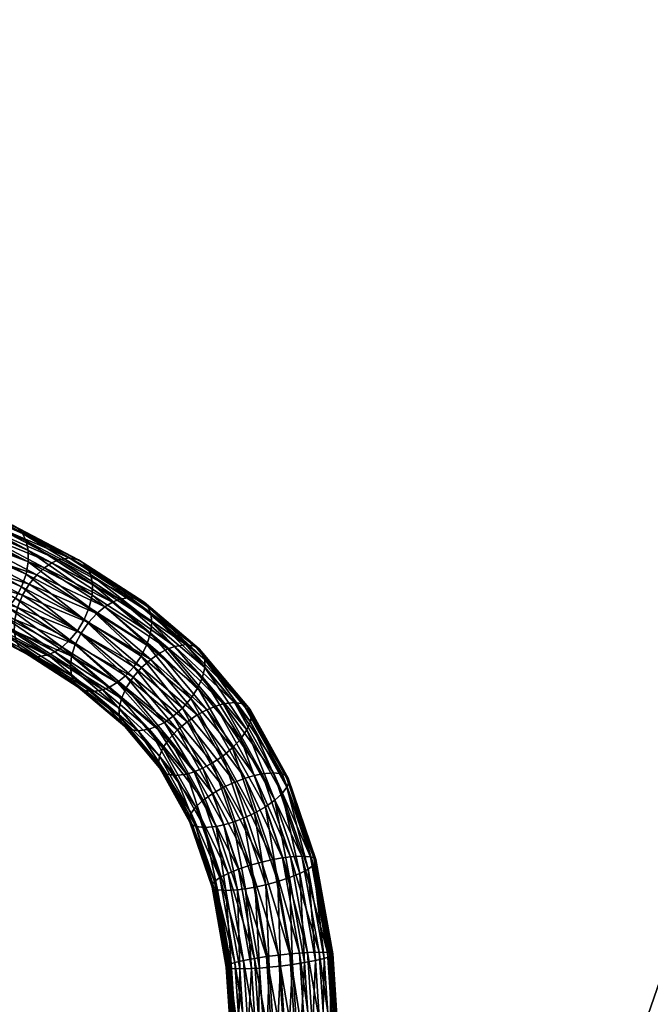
# Model space of a CAD drawing. Header units: centimetres. Extents: x 4.7 to 25.7, y -10.6 to 65.8.
# Tile 56 of 256: x 9.1 to 11.4, y -6.5 to -2.9. Entities that reach past the tile are written whole.
import ezdxf

# ---------------------------------------------------------------- set-up
doc = ezdxf.new("R2010")
doc.units = ezdxf.units.CM
doc.layers.add('6547', color=7, linetype='Continuous', true_color=0xe59ad7)
doc.layers.add('6571', color=7, linetype='Continuous', true_color=0x1bb158)

msp = doc.modelspace()

# ---------------------------------------------------------------- meshes
at = {"layer": '6547', "color": 254, "true_color": 0xcad1ee}
mesh = msp.add_polyface(dxfattribs=at)
corners = [(8.2068, -4.9126, 47.7894), (7.7576, -0.3953, 48.1909), (8.2068, 0.2074, 47.7894), (7.7594, -0.4226, 48.1893), (7.0884, 0.2074, 48.789), (7.5685, -0.5287, 48.3599), (7.1551, -4.9126, 48.8636), (7.6043, -0.3953, 48.4621), (7.1551, 0.2074, 48.8636), (7.6024, -0.4226, 48.4637), (7.6043, -0.4499, 48.4621), (8.2734, 0.2074, 47.864), (7.7933, -0.5287, 48.2931), (8.2734, 0.2074, 47.864), (8.2068, -4.9126, 47.7894), (8.2068, 0.2074, 47.7894), (7.0884, -4.9126, 48.789), (7.1551, 0.2074, 48.8636), (7.0884, 0.2074, 48.789), (11.0919, -1.355, 47.9321), (10.9387, -1.194, 47.8204), (10.9264, -1.1991, 47.8329), (10.8935, -1.1736, 47.9383), (11.0427, -1.2997, 48.0383), (11.0535, -1.3243, 48.0342), (11.0801, -1.3575, 47.9472), (10.915, -1.202, 47.8483), (11.0696, -1.357, 47.9644), (10.9051, -1.202, 47.8659), (11.0613, -1.353, 47.9828), (10.8977, -1.1989, 47.8848), (11.0557, -1.3459, 48.0013), (10.8932, -1.1928, 47.904), (11.0532, -1.336, 48.0187), (10.8919, -1.1841, 47.9221), (10.8853, -1.2707, 47.7765), (11.0823, -1.4228, 47.8548), (11.0575, -1.4329, 47.8797), (10.9098, -1.2603, 47.7514), (10.8195, -1.2196, 47.9873), (10.9727, -1.3342, 48.1009), (10.8208, -1.1897, 48.0107), (10.9807, -1.3715, 48.0839), (11.1311, -1.4633, 48.2068), (10.98, -1.3949, 48.053), (10.8162, -1.2407, 47.9549), (11.1485, -1.53, 48.167), (10.9851, -1.4146, 48.0182), (10.8188, -1.258, 47.9186), (10.9962, -1.4289, 47.9812), (10.8277, -1.2703, 47.8803), (11.0129, -1.4368, 47.9444), (10.8426, -1.2765, 47.8424), (11.0339, -1.438, 47.9099), (10.8623, -1.2764, 47.8071), (10.9217, -0.981, 48.2387), (10.9727, -1.3342, 48.1009), (11.1311, -1.4633, 48.2068)]
mesh.append_faces([[corners[k] for k in face] for face in [(0, 1, 2), (0, 3, 1), (4, 5, 0), (6, 7, 8), (6, 9, 7), (6, 10, 9), (11, 12, 6), (13, 14, 15), (16, 17, 18), (19, 20, 21), (22, 23, 24), (21, 25, 19), (25, 21, 26), (26, 27, 25), (27, 26, 28), (28, 29, 27), (29, 28, 30), (30, 31, 29), (32, 33, 31), (34, 24, 33), (35, 36, 37), (35, 38, 36), (39, 40, 41), (42, 40, 39), (42, 43, 40), (39, 44, 42), (44, 39, 45), (46, 42, 44), (45, 47, 44), (47, 45, 48), (48, 49, 47), (49, 48, 50), (50, 51, 49), (51, 50, 52), (52, 53, 51), (53, 52, 54), (54, 37, 53), (37, 54, 35), (55, 56, 57)]], dxfattribs={"color": 254})
mesh = msp.add_polyface(dxfattribs=at)
corners = [(11.7266, -4.9126, 53.9784), (11.7932, 0.2074, 54.0529), (11.7266, 0.2074, 53.9784), (11.5546, -1.3485, 47.7846), (11.7191, -1.5474, 47.859), (11.5396, -1.4271, 47.7246), (11.7268, -1.464, 47.9137), (11.7191, -1.5474, 47.859), (11.2597, -1.5651, 47.9748), (11.5396, -1.4271, 47.7246), (11.4392, -1.6855, 48.1092), (11.5546, -1.3485, 47.7846), (11.4469, -1.6021, 48.1638), (11.7268, -1.464, 47.9137), (11.8983, -1.5575, 48.0539), (11.2746, -1.4866, 48.0348), (11.4343, -1.607, 48.1761), (11.2746, -1.4866, 48.0348), (11.2622, -1.4915, 48.0472), (11.4469, -1.6021, 48.1638), (11.3845, -1.5678, 48.2701), (11.3636, -1.5403, 48.2646), (11.5279, -1.6324, 48.3976), (11.218, -1.4562, 48.1454), (11.2011, -1.4288, 48.1443), (11.4217, -1.6089, 48.1907), (11.2499, -1.4937, 48.0621), (11.4099, -1.6074, 48.207), (11.2388, -1.4926, 48.0788), (11.3997, -1.6021, 48.2241), (11.2295, -1.488, 48.0966), (11.3919, -1.5932, 48.2409), (11.2228, -1.4799, 48.1144), (11.3868, -1.5815, 48.2565), (11.219, -1.469, 48.1309), (11.5537, -1.6725, 48.3931), (11.5501, -1.6581, 48.4056), (11.2347, -1.575, 47.9995), (11.2597, -1.5651, 47.9748), (11.4392, -1.6855, 48.1092), (11.3142, -1.6169, 48.3216), (11.2937, -1.5748, 48.3272), (11.1465, -1.5045, 48.196), (11.3188, -1.6443, 48.2946), (11.1485, -1.53, 48.167), (11.3291, -1.6677, 48.2634), (11.3651, -1.696, 48.1954), (11.1695, -1.5679, 48.0984), (11.188, -1.5773, 48.0628), (11.414, -1.6952, 48.1337), (11.2103, -1.5795, 48.0292), (11.481, -1.3937, 48.6367), (11.6215, -1.7386, 48.6035), (11.7532, -1.4929, 48.8865), (11.4579, -1.6669, 48.4601), (11.1981, -1.2217, 48.4151), (11.2937, -1.5748, 48.3272), (11.6914, -1.7041, 48.541), (11.551, -1.3592, 48.5742), (11.8232, -1.4584, 48.824), (11.5279, -1.6324, 48.3976), (11.3636, -1.5403, 48.2646), (11.2681, -1.1872, 48.3526)]
mesh.append_faces([[corners[k] for k in face] for face in [(0, 1, 2), (3, 4, 5), (6, 4, 3), (7, 8, 9), (7, 10, 8), (11, 12, 13), (13, 12, 14), (12, 11, 15), (16, 17, 18), (16, 19, 17), (20, 21, 22), (23, 21, 20), (23, 24, 21), (18, 25, 16), (25, 18, 26), (26, 27, 25), (27, 26, 28), (28, 29, 27), (29, 28, 30), (30, 31, 29), (31, 30, 32), (32, 33, 31), (33, 32, 34), (34, 20, 33), (20, 34, 23), (35, 31, 33), (36, 33, 20), (37, 38, 39), (40, 41, 42), (42, 43, 40), (44, 45, 43), (46, 47, 48), (49, 50, 37), (51, 52, 53), (51, 54, 52), (55, 56, 54), (57, 58, 59), (60, 58, 57), (61, 62, 60)]], dxfattribs={"color": 254})
mesh = msp.add_polyface(dxfattribs=at)
corners = [(9.1724, -7.591, 48.8697), (9.2088, -7.5073, 48.9105), (9.5789, -7.7949, 49.3245), (8.8314, -7.1753, 48.4882), (8.8785, -7.1046, 48.5409), (8.5544, -6.6637, 48.1783), (8.6102, -6.6089, 48.2407), (8.3565, -6.0905, 47.9569), (8.4185, -6.0537, 48.0263), (8.2424, -5.4949, 47.8292), (11.1215, -7.1046, 53.3014), (11.1686, -7.1753, 53.3541), (11.3898, -6.6089, 53.6016), (10.8276, -7.591, 52.9726), (10.7912, -7.5073, 52.9318), (10.4457, -7.8879, 52.5452), (8.0904, -7.5073, 49.9101), (8.054, -7.591, 49.8693), (8.4605, -7.7949, 50.3241), (7.713, -7.1753, 49.4878), (7.7601, -7.1046, 49.5405), (7.436, -6.6637, 49.1779), (7.4918, -6.6089, 49.2403), (7.2381, -6.0905, 48.9565), (7.3001, -6.0537, 49.0259), (7.124, -5.4949, 48.8288), (8.054, -7.591, 49.8693), (9.1724, -7.591, 48.8697), (9.5543, -7.8879, 49.2971), (8.8314, -7.1753, 48.4882), (7.713, -7.1753, 49.4878), (7.436, -6.6637, 49.1779), (8.5544, -6.6637, 48.1783), (7.2381, -6.0905, 48.9565), (8.3565, -6.0905, 47.9569), (7.124, -5.4949, 48.8288), (9.2088, -7.5073, 48.9105), (8.4605, -7.7949, 50.3241), (9.5789, -7.7949, 49.3245), (8.0904, -7.5073, 49.9101), (8.8785, -7.1046, 48.5409), (7.7601, -7.1046, 49.5405), (8.6102, -6.6089, 48.2407), (7.4918, -6.6089, 49.2403), (8.4185, -6.0537, 48.0263), (7.3001, -6.0537, 49.0259), (8.3079, -5.4767, 47.9026), (11.5395, -7.7949, 51.5182), (10.4211, -7.7949, 52.5178), (10.7912, -7.5073, 52.9318)]
mesh.append_faces([[corners[k] for k in face] for face in [(0, 1, 2), (3, 1, 0), (3, 4, 1), (5, 4, 3), (5, 6, 4), (7, 6, 5), (7, 8, 6), (9, 8, 7), (10, 11, 12), (10, 13, 11), (14, 13, 10), (14, 15, 13), (16, 17, 18), (16, 19, 17), (20, 19, 16), (20, 21, 19), (22, 21, 20), (22, 23, 21), (24, 23, 22), (24, 25, 23), (26, 27, 28), (26, 29, 27), (30, 29, 26), (31, 29, 30), (31, 32, 29), (33, 32, 31), (33, 34, 32), (35, 34, 33), (36, 37, 38), (36, 39, 37), (40, 39, 36), (40, 41, 39), (42, 41, 40), (42, 43, 41), (44, 43, 42), (44, 45, 43), (46, 45, 44), (47, 48, 49)]], dxfattribs={"color": 254})
mesh = msp.add_polyface(dxfattribs=at)
corners = [(10.4649, -8.1126, 51.1052), (13.987, -8.1126, 53.5939), (14.235, -8.1126, 53.1806), (10.4185, -8.1126, 51.1948), (13.6999, -8.1126, 53.979), (13.3786, -8.1126, 54.3307), (10.3536, -8.1126, 51.2747), (13.0288, -8.1126, 54.6449), (12.657, -8.1126, 54.9187), (10.2736, -8.1126, 51.3397), (12.2684, -8.1126, 55.1513), (11.8543, -8.1126, 55.3485), (13.7265, -8.1126, 47.8957), (10.4185, -8.1126, 50.6476), (14.0176, -8.1126, 48.2946), (13.3941, -8.1126, 47.5271), (10.3536, -8.1126, 50.5676), (13.0254, -8.1126, 47.1947), (12.6266, -8.1126, 46.9036), (12.2046, -8.1126, 46.6574), (10.2736, -8.1126, 50.5027), (11.7669, -8.1126, 46.4582), (12.564, -6.6637, 52.6644), (12.5082, -6.6089, 52.602), (12.6999, -6.0537, 52.8165), (12.287, -7.1753, 52.3545), (12.2399, -7.1046, 52.3018), (11.946, -7.591, 51.973), (11.9096, -7.5073, 51.9322), (11.5641, -7.8879, 51.5456), (11.5395, -7.7949, 51.5182), (11.1671, -8.0592, 51.1016), (11.155, -7.9608, 51.088), (11.3898, -6.6089, 53.6016), (11.4456, -6.6637, 53.664), (11.5815, -6.0537, 53.8161), (11.1686, -7.1753, 53.3541), (11.4456, -6.6637, 53.664), (12.564, -6.6637, 52.6644), (11.6435, -6.0905, 53.8854), (11.1686, -7.1753, 53.3541), (12.287, -7.1753, 52.3545), (10.8276, -7.591, 52.9726), (11.946, -7.591, 51.973), (11.5641, -7.8879, 51.5456), (12.5082, -6.6089, 52.602), (11.3898, -6.6089, 53.6016), (11.5815, -6.0537, 53.8161), (12.2399, -7.1046, 52.3018), (11.1215, -7.1046, 53.3014), (11.9096, -7.5073, 51.9322), (10.7912, -7.5073, 52.9318), (11.5395, -7.7949, 51.5182)]
mesh.append_faces([[corners[k] for k in face] for face in [(0, 1, 2), (3, 1, 0), (3, 4, 1), (3, 5, 4), (6, 5, 3), (6, 7, 5), (6, 8, 7), (9, 10, 8), (9, 11, 10), (12, 13, 14), (15, 13, 12), (15, 16, 13), (17, 16, 15), (18, 16, 17), (19, 20, 18), (21, 20, 19), (22, 23, 24), (25, 23, 22), (25, 26, 23), (27, 26, 25), (27, 28, 26), (29, 28, 27), (29, 30, 28), (31, 30, 29), (31, 32, 30), (33, 34, 35), (33, 36, 34), (37, 38, 39), (40, 38, 37), (40, 41, 38), (42, 41, 40), (42, 43, 41), (42, 44, 43), (45, 46, 47), (48, 46, 45), (48, 49, 46), (50, 49, 48), (50, 51, 49), (52, 51, 50)]], dxfattribs={"color": 254})
at = {"layer": '6571', "color": 254, "true_color": 0xcad1ee}
mesh = msp.add_polyface(dxfattribs=at)
corners = [(8.969, -4.755, 51.7828), (9.2512, -4.8753, 51.6057), (9.2115, -4.8826, 51.5661), (9.0083, -4.7474, 51.8227), (8.4582, -4.5287, 52.2392), (9.0592, -5.0595, 51.5091), (8.8162, -4.9826, 51.7345), (8.8246, -4.9362, 51.7188), (8.3557, -4.622, 52.1692), (8.8906, -4.8121, 51.7258), (8.864, -4.8474, 51.7151), (8.3814, -4.5863, 52.1809), (8.9182, -4.7852, 51.7423), (9.0778, -5.0141, 51.5008), (8.8411, -4.8897, 51.7122), (9.1025, -4.9728, 51.5019), (9.1307, -4.9384, 51.5113), (9.1595, -4.9121, 51.5267), (9.3536, -5.0825, 51.3121), (9.3842, -5.0575, 51.3259), (8.4083, -4.5592, 52.198), (8.9448, -4.7665, 51.762), (8.4343, -4.5403, 52.2181), (9.1868, -4.8939, 51.5457), (9.0083, -4.7474, 51.8227), (9.2861, -4.8826, 51.6496), (9.2512, -4.8753, 51.6057), (9.0436, -4.755, 51.8663), (8.4973, -4.5211, 52.2793), (8.5328, -4.5287, 52.3227), (9.0616, -4.7665, 51.8927), (8.5511, -4.5403, 52.3488), (9.0782, -4.7851, 51.9212), (8.5682, -4.5591, 52.3769), (9.3036, -4.8939, 51.6764), (9.3194, -4.9121, 51.7057), (9.0914, -4.812, 51.9506), (8.5822, -4.5863, 52.4056), (9.0992, -4.8473, 51.9782), (8.5909, -4.6219, 52.4324), (9.0994, -4.8897, 52.0013), (8.5923, -4.6647, 52.4544), (9.0911, -4.9361, 52.017), (8.5853, -4.7116, 52.469), (9.3315, -4.9383, 51.7361), (9.3377, -4.9727, 51.7651), (9.3361, -5.0141, 51.7898), (9.3257, -5.0594, 51.8073), (9.0746, -4.9826, 52.0235), (8.57, -4.7585, 52.4744), (9.0517, -5.0249, 52.0207), (8.5483, -4.8012, 52.4705), (9.0251, -5.0602, 52.0099), (8.5226, -4.8369, 52.4589), (8.9974, -5.0871, 51.9935)]
mesh.append_faces([[corners[k] for k in face] for face in [(0, 1, 2), (0, 3, 1), (4, 3, 0), (5, 6, 7), (8, 9, 10), (11, 12, 9), (13, 7, 14), (14, 15, 13), (15, 14, 10), (10, 16, 15), (16, 10, 9), (9, 17, 16), (17, 9, 12), (18, 15, 16), (19, 16, 17), (20, 21, 12), (22, 0, 21), (12, 23, 17), (23, 12, 21), (21, 2, 23), (2, 21, 0), (24, 25, 26), (24, 27, 25), (28, 27, 24), (29, 30, 27), (30, 29, 31), (31, 32, 30), (32, 31, 33), (27, 34, 25), (34, 27, 30), (30, 35, 34), (35, 30, 32), (33, 36, 32), (36, 33, 37), (37, 38, 36), (38, 37, 39), (39, 40, 38), (40, 39, 41), (41, 42, 40), (42, 41, 43), (32, 44, 35), (44, 32, 36), (45, 36, 38), (46, 38, 40), (47, 40, 42), (43, 48, 42), (48, 43, 49), (49, 50, 48), (50, 49, 51), (51, 52, 50), (53, 54, 52)]], dxfattribs={"color": 254})
mesh = msp.add_polyface(dxfattribs=at)
corners = [(9.2115, -4.8826, 51.5661), (9.4784, -5.0224, 51.4026), (9.4383, -5.0294, 51.3634), (9.2512, -4.8753, 51.6057), (9.1338, -5.2436, 51.7107), (9.3012, -5.3665, 51.486), (9.3357, -5.3736, 51.5303), (9.1025, -4.9728, 51.5019), (9.3536, -5.0825, 51.3121), (9.3231, -5.1154, 51.3049), (9.1307, -4.9384, 51.5113), (9.3842, -5.0575, 51.3259), (9.1595, -4.9121, 51.5267), (9.4128, -5.0401, 51.3438), (9.1868, -4.8939, 51.5457), (9.4451, -5.4869, 51.2716), (9.2845, -5.3558, 51.4585), (9.27, -5.3385, 51.428), (9.4373, -5.4641, 51.2374), (9.2597, -5.3135, 51.3961), (9.4368, -5.434, 51.2033), (9.2559, -5.2806, 51.3649), (9.4451, -5.398, 51.1725), (9.2603, -5.2412, 51.3376), (9.4629, -5.3585, 51.1484), (9.2738, -5.198, 51.3173), (9.4889, -5.3189, 51.1334), (9.2955, -5.1548, 51.3062), (9.5204, -5.2829, 51.1285), (9.5542, -5.2529, 51.1329), (9.5873, -5.23, 51.1444), (9.6177, -5.2141, 51.1607), (9.3357, -5.3736, 51.5303), (9.3759, -5.3665, 51.5695), (9.1734, -5.2362, 51.7504), (9.2512, -4.8753, 51.6057), (9.5129, -5.0294, 51.447), (9.4784, -5.0224, 51.4026), (9.2861, -4.8826, 51.6496), (9.5296, -5.0401, 51.4744), (9.3036, -4.8939, 51.6764), (9.5441, -5.0575, 51.5049), (9.3194, -4.9121, 51.7057), (9.0914, -4.812, 51.9506), (9.3377, -4.9727, 51.7651), (9.3315, -4.9383, 51.7361), (9.5544, -5.0825, 51.5369), (9.5583, -5.1153, 51.568), (9.0992, -4.8473, 51.9782), (9.3361, -5.0141, 51.7898), (9.0994, -4.8897, 52.0013), (9.3257, -5.0594, 51.8073), (9.5538, -5.1547, 51.5953), (9.5403, -5.1979, 51.6156), (9.5187, -5.2412, 51.6267), (9.3072, -5.1047, 51.8157), (9.4911, -5.2806, 51.6281), (9.2824, -5.1461, 51.8145), (9.4606, -5.3134, 51.6208), (9.2543, -5.1805, 51.8051), (9.4299, -5.3384, 51.607), (9.2255, -5.2068, 51.7897), (9.4013, -5.3558, 51.5892), (9.1981, -5.225, 51.7708)]
mesh.append_faces([[corners[k] for k in face] for face in [(0, 1, 2), (0, 3, 1), (4, 5, 6), (7, 8, 9), (10, 11, 8), (12, 13, 11), (13, 12, 14), (14, 2, 13), (2, 14, 0), (15, 16, 17), (18, 17, 19), (20, 19, 21), (21, 22, 20), (22, 21, 23), (23, 24, 22), (24, 23, 25), (25, 26, 24), (26, 25, 27), (27, 28, 26), (28, 27, 9), (9, 29, 28), (29, 9, 8), (30, 8, 11), (31, 11, 13), (32, 33, 34), (35, 36, 37), (35, 38, 36), (38, 39, 36), (39, 38, 40), (40, 41, 39), (41, 40, 42), (43, 44, 45), (42, 46, 41), (46, 42, 45), (47, 45, 44), (48, 49, 44), (50, 51, 49), (52, 44, 49), (53, 49, 51), (51, 54, 53), (54, 51, 55), (55, 56, 54), (56, 55, 57), (57, 58, 56), (58, 57, 59), (59, 60, 58), (60, 59, 61), (61, 62, 60), (62, 61, 63), (63, 33, 62), (33, 63, 34)]], dxfattribs={"color": 254})
mesh = msp.add_polyface(dxfattribs=at)
corners = [(9.1338, -5.2436, 51.7107), (9.0988, -5.2362, 51.6669), (9.3012, -5.3665, 51.486), (8.9074, -5.1249, 51.913), (8.8721, -5.1173, 51.8695), (8.4067, -4.9021, 52.3604), (8.3712, -4.8945, 52.317), (8.8541, -5.1058, 51.8431), (9.0813, -5.225, 51.6401), (9.0656, -5.2068, 51.6107), (8.8375, -5.0871, 51.8145), (9.2845, -5.3558, 51.4585), (9.27, -5.3385, 51.428), (9.0535, -5.1806, 51.5804), (8.8242, -5.0603, 51.7852), (9.0473, -5.1461, 51.5513), (8.8165, -5.025, 51.7575), (9.2597, -5.3135, 51.3961), (9.2559, -5.2806, 51.3649), (9.0489, -5.1048, 51.5266), (8.8162, -4.9826, 51.7345), (9.0592, -5.0595, 51.5091), (9.2603, -5.2412, 51.3376), (9.2738, -5.198, 51.3173), (8.8246, -4.9362, 51.7188), (9.0778, -5.0141, 51.5008), (9.2955, -5.1548, 51.3062), (9.3231, -5.1154, 51.3049), (9.1025, -4.9728, 51.5019), (8.9074, -5.1249, 51.913), (8.9467, -5.1173, 51.953), (8.4458, -4.8945, 52.4005), (9.1338, -5.2436, 51.7107), (9.1734, -5.2362, 51.7504), (9.3357, -5.3736, 51.5303), (9.0911, -4.9361, 52.017), (9.3072, -5.1047, 51.8157), (9.3257, -5.0594, 51.8073), (9.0746, -4.9826, 52.0235), (9.2824, -5.1461, 51.8145), (9.0517, -5.0249, 52.0207), (9.2543, -5.1805, 51.8051), (9.0251, -5.0602, 52.0099), (9.2255, -5.2068, 51.7897), (8.9974, -5.0871, 51.9935), (8.4957, -4.864, 52.4418), (8.9709, -5.1058, 51.9738), (8.4697, -4.8829, 52.4216), (9.1981, -5.225, 51.7708)]
mesh.append_faces([[corners[k] for k in face] for face in [(0, 1, 2), (3, 1, 0), (3, 4, 1), (5, 4, 3), (6, 7, 4), (4, 8, 1), (8, 4, 7), (7, 9, 8), (9, 7, 10), (1, 11, 2), (11, 1, 8), (8, 12, 11), (12, 8, 9), (10, 13, 9), (13, 10, 14), (14, 15, 13), (15, 14, 16), (9, 17, 12), (17, 9, 13), (13, 18, 17), (18, 13, 15), (16, 19, 15), (19, 16, 20), (20, 21, 19), (15, 22, 18), (22, 15, 19), (19, 23, 22), (23, 19, 21), (24, 25, 21), (21, 26, 23), (26, 21, 25), (25, 27, 26), (27, 25, 28), (29, 30, 31), (32, 30, 29), (32, 33, 30), (34, 33, 32), (35, 36, 37), (36, 35, 38), (38, 39, 36), (39, 38, 40), (40, 41, 39), (41, 40, 42), (42, 43, 41), (43, 42, 44), (45, 46, 44), (47, 30, 46), (44, 48, 43), (48, 44, 46), (46, 33, 48), (33, 46, 30)]], dxfattribs={"color": 254})
mesh = msp.add_polyface(dxfattribs=at)
corners = [(9.6442, -5.2043, 51.1795), (9.8651, -5.4126, 51.0572), (9.8234, -5.418, 51.0193), (9.6851, -5.1978, 51.218), (9.4383, -5.0294, 51.3634), (9.4784, -5.0224, 51.4026), (9.3536, -5.0825, 51.3121), (9.5873, -5.23, 51.1444), (9.5542, -5.2529, 51.1329), (9.6535, -5.5151, 50.9863), (9.4629, -5.3585, 51.1484), (9.4889, -5.3189, 51.1334), (9.6896, -5.4846, 50.9773), (9.5204, -5.2829, 51.1285), (9.7273, -5.4592, 50.9783), (9.7633, -5.4398, 50.9873), (9.3842, -5.0575, 51.3259), (9.6177, -5.2141, 51.1607), (9.4128, -5.0401, 51.3438), (9.7956, -5.4263, 51.0017), (9.6851, -5.1978, 51.218), (9.898, -5.418, 51.1029), (9.8651, -5.4126, 51.0572), (9.7188, -5.2042, 51.263), (9.4784, -5.0224, 51.4026), (9.5129, -5.0294, 51.447), (9.3315, -4.9383, 51.7361), (9.5583, -5.1153, 51.568), (9.5544, -5.0825, 51.5369), (9.3377, -4.9727, 51.7651), (9.5538, -5.1547, 51.5953), (9.3361, -5.0141, 51.7898), (9.5403, -5.1979, 51.6156), (9.7345, -5.2141, 51.2914), (9.5296, -5.0401, 51.4744), (9.7473, -5.2299, 51.3234), (9.5441, -5.0575, 51.5049), (9.9124, -5.4263, 51.1324), (9.9232, -5.4397, 51.1662), (9.755, -5.2528, 51.3576), (9.7556, -5.2828, 51.3917), (9.7472, -5.3189, 51.4225), (9.7295, -5.3584, 51.4466), (9.9281, -5.4591, 51.203), (9.9248, -5.4845, 51.2405), (9.9119, -5.5151, 51.2754), (9.7035, -5.3979, 51.4616), (9.5187, -5.2412, 51.6267), (9.6719, -5.434, 51.4665), (9.4911, -5.2806, 51.6281), (9.6381, -5.464, 51.4621), (9.4606, -5.3134, 51.6208), (9.605, -5.4869, 51.4506), (9.4299, -5.3384, 51.607)]
mesh.append_faces([[corners[k] for k in face] for face in [(0, 1, 2), (0, 3, 1), (4, 3, 0), (4, 5, 3), (6, 7, 8), (9, 10, 11), (12, 11, 13), (14, 13, 8), (8, 15, 14), (15, 8, 7), (16, 17, 7), (18, 0, 17), (0, 18, 4), (7, 19, 15), (19, 7, 17), (17, 2, 19), (2, 17, 0), (20, 21, 22), (20, 23, 21), (24, 23, 20), (24, 25, 23), (26, 27, 28), (29, 30, 27), (31, 32, 30), (25, 33, 23), (33, 25, 34), (34, 35, 33), (35, 34, 36), (23, 37, 21), (37, 23, 33), (33, 38, 37), (38, 33, 35), (36, 39, 35), (39, 36, 28), (28, 40, 39), (40, 28, 27), (27, 41, 40), (41, 27, 30), (30, 42, 41), (42, 30, 32), (35, 43, 38), (43, 35, 39), (39, 44, 43), (44, 39, 40), (45, 40, 41), (32, 46, 42), (46, 32, 47), (47, 48, 46), (48, 47, 49), (49, 50, 48), (50, 49, 51), (52, 51, 53)]], dxfattribs={"color": 254})
mesh = msp.add_polyface(dxfattribs=at)
corners = [(9.6465, -5.6846, 51.2526), (9.6135, -5.6792, 51.207), (9.7222, -5.8738, 51.1099), (9.5073, -5.519, 51.377), (9.4735, -5.5126, 51.332), (9.3357, -5.3736, 51.5303), (9.3012, -5.3665, 51.486), (9.4579, -5.5028, 51.3036), (9.2845, -5.3558, 51.4585), (9.4451, -5.4869, 51.2716), (9.5991, -5.6709, 51.1774), (9.5884, -5.6574, 51.1436), (9.27, -5.3385, 51.428), (9.4373, -5.4641, 51.2374), (9.2597, -5.3135, 51.3961), (9.4368, -5.434, 51.2033), (9.5835, -5.6381, 51.1068), (9.5868, -5.6126, 51.0693), (9.5997, -5.5821, 51.0344), (9.4451, -5.398, 51.1725), (9.6225, -5.5486, 51.0058), (9.4629, -5.3585, 51.1484), (9.7089, -5.8676, 51.0793), (9.7, -5.8575, 51.0439), (9.6978, -5.843, 51.0047), (9.7046, -5.824, 50.964), (9.7218, -5.8012, 50.9254), (9.7493, -5.7761, 50.8926), (9.6535, -5.5151, 50.9863), (9.4889, -5.3189, 51.1334), (9.6896, -5.4846, 50.9773), (9.5204, -5.2829, 51.1285), (9.7273, -5.4592, 50.9783), (9.7849, -5.7511, 50.869), (9.5073, -5.519, 51.377), (9.3759, -5.3665, 51.5695), (9.3357, -5.3736, 51.5303), (9.5482, -5.5126, 51.4156), (9.6465, -5.6846, 51.2526), (9.6882, -5.6792, 51.2905), (9.7544, -5.8779, 51.1563), (9.4606, -5.3134, 51.6208), (9.605, -5.4869, 51.4506), (9.6381, -5.464, 51.4621), (9.7483, -5.6574, 51.3226), (9.4299, -5.3384, 51.607), (9.5747, -5.5028, 51.4343), (9.4013, -5.3558, 51.5892), (9.7159, -5.6708, 51.3081)]
mesh.append_faces([[corners[k] for k in face] for face in [(0, 1, 2), (3, 1, 0), (3, 4, 1), (5, 4, 3), (5, 6, 4), (6, 7, 4), (7, 6, 8), (8, 9, 7), (4, 10, 1), (10, 4, 7), (7, 11, 10), (11, 7, 9), (12, 13, 9), (14, 15, 13), (9, 16, 11), (16, 9, 13), (13, 17, 16), (17, 13, 15), (15, 18, 17), (18, 15, 19), (19, 20, 18), (20, 19, 21), (22, 1, 10), (23, 10, 11), (11, 24, 23), (24, 11, 16), (16, 25, 24), (25, 16, 17), (17, 26, 25), (26, 17, 18), (18, 27, 26), (27, 18, 20), (21, 28, 20), (29, 30, 28), (31, 32, 30), (33, 20, 28), (34, 35, 36), (34, 37, 35), (38, 37, 34), (38, 39, 37), (40, 39, 38), (41, 42, 43), (44, 43, 42), (45, 46, 42), (46, 45, 47), (47, 37, 46), (37, 47, 35), (42, 48, 44), (48, 42, 46), (46, 39, 48), (39, 46, 37)]], dxfattribs={"color": 254})
mesh = msp.add_polyface(dxfattribs=at)
corners = [(9.9682, -5.6784, 50.89), (10.0107, -5.6743, 50.9272), (10.1162, -5.9843, 50.8329), (9.8234, -5.418, 51.0193), (9.8651, -5.4126, 51.0572), (9.6225, -5.5486, 51.0058), (9.7849, -5.7511, 50.869), (9.7493, -5.7761, 50.8926), (9.6535, -5.5151, 50.9863), (9.8252, -5.7282, 50.8562), (9.6896, -5.4846, 50.9773), (9.8664, -5.7092, 50.854), (9.7273, -5.4592, 50.9783), (9.9051, -5.6947, 50.8606), (9.7633, -5.4398, 50.9873), (9.9393, -5.6846, 50.8734), (9.7956, -5.4263, 51.0017), (10.0435, -5.9908, 50.7803), (10.0732, -5.9868, 50.7962), (10.0107, -5.6743, 50.9272), (10.0429, -5.6783, 50.9735), (10.1479, -5.9868, 50.8797), (9.8651, -5.4126, 51.0572), (9.898, -5.418, 51.1029), (9.7556, -5.2828, 51.3917), (9.9119, -5.5151, 51.2754), (9.9248, -5.4845, 51.2405), (9.7472, -5.3189, 51.4225), (9.8891, -5.5486, 51.304), (9.7295, -5.3584, 51.4466), (10.0561, -5.6846, 51.0041), (9.9124, -5.4263, 51.1324), (10.065, -5.6946, 51.0395), (9.9232, -5.4397, 51.1662), (10.1603, -5.9907, 50.911), (10.0672, -5.7091, 51.0787), (9.9281, -5.4591, 51.203), (10.0604, -5.7281, 51.1194), (10.0432, -5.751, 51.158), (10.0158, -5.776, 51.1908), (9.8581, -5.582, 51.3235), (9.7035, -5.3979, 51.4616), (9.8219, -5.6126, 51.3325), (9.6719, -5.434, 51.4665), (9.7843, -5.638, 51.3315), (9.6381, -5.464, 51.4621), (9.7483, -5.6574, 51.3226), (9.9801, -5.8011, 51.2144), (9.9398, -5.824, 51.2272), (9.8987, -5.843, 51.2294), (9.86, -5.8575, 51.2228), (9.8257, -5.8676, 51.21), (9.7159, -5.6708, 51.3081), (9.7968, -5.8738, 51.1934), (9.6882, -5.6792, 51.2905)]
mesh.append_faces([[corners[k] for k in face] for face in [(0, 1, 2), (3, 1, 0), (3, 4, 1), (5, 6, 7), (8, 9, 6), (9, 8, 10), (10, 11, 9), (11, 10, 12), (12, 13, 11), (13, 12, 14), (14, 15, 13), (15, 14, 16), (16, 0, 15), (0, 16, 3), (17, 13, 15), (18, 15, 0), (19, 20, 21), (22, 20, 19), (22, 23, 20), (24, 25, 26), (27, 28, 25), (28, 27, 29), (23, 30, 20), (30, 23, 31), (31, 32, 30), (32, 31, 33), (34, 20, 30), (33, 35, 32), (35, 33, 36), (36, 37, 35), (37, 36, 26), (26, 38, 37), (38, 26, 25), (25, 39, 38), (39, 25, 28), (29, 40, 28), (40, 29, 41), (41, 42, 40), (42, 41, 43), (43, 44, 42), (44, 43, 45), (45, 46, 44), (28, 47, 39), (47, 28, 40), (40, 48, 47), (48, 40, 42), (42, 49, 48), (49, 42, 44), (44, 50, 49), (50, 44, 46), (51, 46, 52), (53, 52, 54)]], dxfattribs={"color": 254})
mesh = msp.add_polyface(dxfattribs=at)
corners = [(9.8337, -6.1124, 51.0854), (9.802, -6.1099, 51.0386), (9.8539, -6.4024, 50.9923), (9.7544, -5.8779, 51.1563), (9.7222, -5.8738, 51.1099), (9.6465, -5.6846, 51.2526), (9.6135, -5.6792, 51.207), (9.7089, -5.8676, 51.0793), (9.5991, -5.6709, 51.1774), (9.7, -5.8575, 51.0439), (9.7896, -6.106, 51.0073), (9.782, -6.0996, 50.9707), (9.7816, -6.0905, 50.9298), (9.6978, -5.843, 51.0047), (9.7909, -6.0785, 50.887), (9.7046, -5.824, 50.964), (9.811, -6.0642, 50.8457), (9.7218, -5.8012, 50.9254), (9.8417, -6.0484, 50.8101), (9.7493, -5.7761, 50.8926), (9.8805, -6.0326, 50.7836), (9.7849, -5.7511, 50.869), (9.9238, -6.0182, 50.7682), (9.8252, -5.7282, 50.8562), (9.9674, -6.0062, 50.7638), (9.8664, -5.7092, 50.854), (10.008, -5.9971, 50.7687), (9.9051, -5.6947, 50.8606), (9.8419, -6.4005, 50.9607), (9.8349, -6.3974, 50.9235), (9.8354, -6.393, 50.8819), (9.8458, -6.3871, 50.838), (9.8673, -6.3802, 50.7955), (9.8995, -6.3725, 50.7585), (9.9398, -6.3648, 50.7307), (9.9845, -6.3579, 50.714), (9.7544, -5.8779, 51.1563), (9.7968, -5.8738, 51.1934), (9.6882, -5.6792, 51.2905), (9.8337, -6.1124, 51.0854), (9.8766, -6.1099, 51.1221), (9.8854, -6.4036, 51.0393), (9.9825, -6.0905, 51.1546), (9.9398, -5.824, 51.2272), (9.8987, -5.843, 51.2294), (9.9419, -6.0996, 51.1497), (9.86, -5.8575, 51.2228), (9.7483, -5.6574, 51.3226), (9.8257, -5.8676, 51.21), (9.7159, -5.6708, 51.3081), (9.9064, -6.1059, 51.138), (9.9587, -6.4004, 51.0913), (9.9286, -6.4023, 51.0758)]
mesh.append_faces([[corners[k] for k in face] for face in [(0, 1, 2), (3, 1, 0), (3, 4, 1), (5, 4, 3), (6, 7, 4), (8, 9, 7), (4, 10, 1), (10, 4, 7), (7, 11, 10), (11, 7, 9), (9, 12, 11), (12, 9, 13), (13, 14, 12), (14, 13, 15), (15, 16, 14), (16, 15, 17), (17, 18, 16), (18, 17, 19), (19, 20, 18), (20, 19, 21), (21, 22, 20), (22, 21, 23), (23, 24, 22), (24, 23, 25), (26, 25, 27), (28, 1, 10), (29, 10, 11), (30, 11, 12), (31, 12, 14), (32, 14, 16), (16, 33, 32), (33, 16, 18), (18, 34, 33), (34, 18, 20), (20, 35, 34), (35, 20, 22), (36, 37, 38), (39, 37, 36), (39, 40, 37), (41, 40, 39), (42, 43, 44), (44, 45, 42), (45, 44, 46), (47, 48, 46), (49, 37, 48), (46, 50, 45), (50, 46, 48), (48, 40, 50), (40, 48, 37), (51, 45, 50), (52, 50, 40)]], dxfattribs={"color": 254})
mesh = msp.add_polyface(dxfattribs=at)
corners = [(10.0732, -5.9868, 50.7962), (10.1801, -6.3414, 50.7759), (10.1369, -6.3426, 50.7394), (10.1162, -5.9843, 50.8329), (9.9682, -5.6784, 50.89), (9.8664, -5.7092, 50.854), (10.008, -5.9971, 50.7687), (9.9674, -6.0062, 50.7638), (9.9051, -5.6947, 50.8606), (10.0435, -5.9908, 50.7803), (9.9393, -5.6846, 50.8734), (9.9238, -6.0182, 50.7682), (10.0292, -6.352, 50.7087), (9.9845, -6.3579, 50.714), (10.0707, -6.3476, 50.7128), (10.1068, -6.3445, 50.7239), (10.1162, -5.9843, 50.8329), (10.2115, -6.3426, 50.8229), (10.1801, -6.3414, 50.7759), (10.1479, -5.9868, 50.8797), (10.0107, -5.6743, 50.9272), (10.0429, -5.6783, 50.9735), (10.1603, -5.9907, 50.911), (10.0561, -5.6846, 51.0041), (10.1679, -5.9971, 50.9477), (10.065, -5.6946, 51.0395), (10.1682, -6.0062, 50.9885), (10.0672, -5.7091, 51.0787), (10.159, -6.0182, 51.0314), (10.0604, -5.7281, 51.1194), (10.1389, -6.0325, 51.0726), (10.0432, -5.751, 51.158), (10.1082, -6.0483, 51.1083), (10.0158, -5.776, 51.1908), (10.0693, -6.0641, 51.1348), (9.9801, -5.8011, 51.2144), (10.0261, -6.0785, 51.1502), (9.9398, -5.824, 51.2272), (9.9825, -6.0905, 51.1546), (10.2236, -6.3445, 50.8546), (10.2306, -6.3476, 50.8917), (10.23, -6.352, 50.9334), (10.2197, -6.3578, 50.9772), (10.1982, -6.3648, 51.0197), (10.166, -6.3724, 51.0567), (10.1256, -6.3801, 51.0846), (10.081, -6.3871, 51.1012), (10.0362, -6.3929, 51.1066), (9.9948, -6.3973, 51.1025), (9.9419, -6.0996, 51.1497)]
mesh.append_faces([[corners[k] for k in face] for face in [(0, 1, 2), (0, 3, 1), (4, 3, 0), (5, 6, 7), (8, 9, 6), (10, 0, 9), (11, 12, 13), (12, 11, 7), (7, 14, 12), (14, 7, 6), (6, 15, 14), (15, 6, 9), (9, 2, 15), (2, 9, 0), (16, 17, 18), (16, 19, 17), (20, 19, 16), (21, 22, 19), (23, 24, 22), (24, 23, 25), (25, 26, 24), (26, 25, 27), (27, 28, 26), (28, 27, 29), (29, 30, 28), (30, 29, 31), (31, 32, 30), (32, 31, 33), (33, 34, 32), (34, 33, 35), (35, 36, 34), (36, 35, 37), (37, 38, 36), (19, 39, 17), (39, 19, 22), (22, 40, 39), (40, 22, 24), (24, 41, 40), (41, 24, 26), (26, 42, 41), (42, 26, 28), (28, 43, 42), (43, 28, 30), (30, 44, 43), (44, 30, 32), (32, 45, 44), (45, 32, 34), (34, 46, 45), (46, 34, 36), (47, 36, 38), (48, 38, 49)]], dxfattribs={"color": 254})
mesh = msp.add_polyface(dxfattribs=at)
corners = [(10.1369, -6.3426, 50.7394), (10.2073, -6.7474, 50.7517), (10.164, -6.7476, 50.7153), (10.1801, -6.3414, 50.7759), (9.8854, -6.4036, 51.0393), (9.8539, -6.4024, 50.9923), (9.8778, -6.7606, 50.971), (9.8337, -6.1124, 51.0854), (9.802, -6.1099, 51.0386), (9.8419, -6.4005, 50.9607), (9.7896, -6.106, 51.0073), (9.8349, -6.3974, 50.9235), (9.8659, -6.7602, 50.9393), (9.859, -6.7595, 50.902), (9.782, -6.0996, 50.9707), (9.8354, -6.393, 50.8819), (9.7816, -6.0905, 50.9298), (9.8458, -6.3871, 50.838), (9.7909, -6.0785, 50.887), (9.8673, -6.3802, 50.7955), (9.8598, -6.7585, 50.8601), (9.8705, -6.7573, 50.816), (9.8924, -6.7558, 50.7731), (9.925, -6.7541, 50.7358), (9.8995, -6.3725, 50.7585), (9.9658, -6.7525, 50.7076), (9.9398, -6.3648, 50.7307), (10.0108, -6.751, 50.6906), (9.9845, -6.3579, 50.714), (10.0558, -6.7497, 50.685), (10.0292, -6.352, 50.7087), (10.0975, -6.7487, 50.6889), (10.0707, -6.3476, 50.7128), (10.1338, -6.7481, 50.6998), (10.1068, -6.3445, 50.7239), (9.8854, -6.4036, 51.0393), (9.9286, -6.4023, 51.0758), (9.8766, -6.1099, 51.1221), (9.9092, -6.7608, 51.0181), (10.1801, -6.3414, 50.7759), (10.2386, -6.7476, 50.7988), (10.2073, -6.7474, 50.7517), (10.2115, -6.3426, 50.8229), (10.2506, -6.748, 50.8305), (10.2236, -6.3445, 50.8546), (10.2574, -6.7487, 50.8678), (10.2306, -6.3476, 50.8917), (10.2566, -6.7496, 50.9097), (10.23, -6.352, 50.9334), (10.246, -6.7509, 50.9538), (10.2197, -6.3578, 50.9772), (10.2241, -6.7524, 50.9967), (10.1982, -6.3648, 51.0197), (10.1915, -6.7541, 51.034), (10.166, -6.3724, 51.0567), (10.0261, -6.0785, 51.1502), (10.0362, -6.3929, 51.1066), (10.081, -6.3871, 51.1012), (9.9825, -6.0905, 51.1546), (9.9948, -6.3973, 51.1025), (10.1507, -6.7557, 51.0622), (10.1256, -6.3801, 51.0846), (10.1057, -6.7572, 51.0792), (10.0606, -6.7585, 51.0848), (10.019, -6.7595, 51.0809), (9.9419, -6.0996, 51.1497), (9.9587, -6.4004, 51.0913), (9.9064, -6.1059, 51.138), (9.9827, -6.7601, 51.07), (9.9525, -6.7605, 51.0545)]
mesh.append_faces([[corners[k] for k in face] for face in [(0, 1, 2), (0, 3, 1), (4, 5, 6), (7, 5, 4), (8, 9, 5), (10, 11, 9), (12, 5, 9), (13, 9, 11), (14, 15, 11), (16, 17, 15), (18, 19, 17), (20, 11, 15), (21, 15, 17), (22, 17, 19), (23, 19, 24), (25, 24, 26), (26, 27, 25), (27, 26, 28), (28, 29, 27), (29, 28, 30), (30, 31, 29), (31, 30, 32), (32, 33, 31), (33, 32, 34), (34, 2, 33), (2, 34, 0), (35, 36, 37), (38, 36, 35), (39, 40, 41), (39, 42, 40), (42, 43, 40), (43, 42, 44), (44, 45, 43), (45, 44, 46), (46, 47, 45), (47, 46, 48), (48, 49, 47), (49, 48, 50), (50, 51, 49), (51, 50, 52), (52, 53, 51), (53, 52, 54), (55, 56, 57), (58, 59, 56), (60, 54, 61), (62, 61, 57), (63, 57, 56), (64, 56, 59), (65, 66, 59), (67, 36, 66), (68, 59, 66), (69, 66, 36)]], dxfattribs={"color": 254})
mesh = msp.add_polyface(dxfattribs=at)
corners = [(10.164, -6.7476, 50.7153), (10.2073, -6.7474, 50.7517), (10.2044, -7.2062, 50.7544), (9.9092, -6.7608, 51.0181), (9.8749, -7.1895, 50.9737), (9.9063, -7.1892, 51.0208), (9.8778, -6.7606, 50.971), (9.8854, -6.4036, 51.0393), (9.8539, -6.4024, 50.9923), (9.8659, -6.7602, 50.9393), (9.8419, -6.4005, 50.9607), (9.859, -6.7595, 50.902), (9.8629, -7.19, 50.942), (9.8561, -7.1909, 50.9047), (9.8349, -6.3974, 50.9235), (9.8598, -6.7585, 50.8601), (9.8354, -6.393, 50.8819), (9.8705, -6.7573, 50.816), (9.8458, -6.3871, 50.838), (9.8924, -6.7558, 50.7731), (9.8673, -6.3802, 50.7955), (9.925, -6.7541, 50.7358), (9.8569, -7.1921, 50.8628), (9.8676, -7.1937, 50.8187), (9.8895, -7.1956, 50.7759), (9.922, -7.1977, 50.7385), (9.8995, -6.3725, 50.7585), (9.9658, -6.7525, 50.7076), (9.9628, -7.1998, 50.7103), (10.0079, -7.2017, 50.6934), (10.0108, -6.751, 50.6906), (10.0529, -7.2033, 50.6877), (10.0558, -6.7497, 50.685), (10.0946, -7.2045, 50.6916), (10.0975, -6.7487, 50.6889), (10.1309, -7.2053, 50.7025), (10.1338, -6.7481, 50.6998), (10.1611, -7.2058, 50.718), (9.9092, -6.7608, 51.0181), (9.9525, -6.7605, 51.0545), (9.9286, -6.4023, 51.0758), (9.9063, -7.1892, 51.0208), (9.9495, -7.1895, 51.0572), (10.2073, -6.7474, 50.7517), (10.2386, -6.7476, 50.7988), (10.2357, -7.2058, 50.8015), (10.2477, -7.2053, 50.8332), (10.2506, -6.748, 50.8305), (10.2545, -7.2045, 50.8705), (10.2574, -6.7487, 50.8678), (10.2537, -7.2032, 50.9124), (10.2566, -6.7496, 50.9097), (10.243, -7.2016, 50.9565), (10.246, -6.7509, 50.9538), (10.2212, -7.1997, 50.9994), (10.2241, -6.7524, 50.9967), (10.1886, -7.1976, 51.0367), (10.1915, -6.7541, 51.034), (10.166, -6.3724, 51.0567), (10.1507, -6.7557, 51.0622), (10.1256, -6.3801, 51.0846), (10.1057, -6.7572, 51.0792), (10.081, -6.3871, 51.1012), (10.0606, -6.7585, 51.0848), (10.0362, -6.3929, 51.1066), (10.019, -6.7595, 51.0809), (10.1478, -7.1955, 51.0649), (10.1028, -7.1936, 51.0819), (10.0577, -7.1921, 51.0875), (10.016, -7.1909, 51.0836), (9.9948, -6.3973, 51.1025), (9.9827, -6.7601, 51.07), (9.9587, -6.4004, 51.0913), (9.9797, -7.19, 51.0727)]
mesh.append_faces([[corners[k] for k in face] for face in [(0, 1, 2), (3, 4, 5), (3, 6, 4), (7, 6, 3), (8, 9, 6), (10, 11, 9), (6, 12, 4), (12, 6, 9), (9, 13, 12), (13, 9, 11), (14, 15, 11), (16, 17, 15), (18, 19, 17), (20, 21, 19), (11, 22, 13), (22, 11, 15), (23, 15, 17), (24, 17, 19), (25, 19, 21), (26, 27, 21), (28, 21, 27), (29, 27, 30), (31, 30, 32), (33, 32, 34), (35, 34, 36), (37, 36, 0), (38, 39, 40), (41, 39, 38), (41, 42, 39), (43, 44, 45), (46, 44, 47), (48, 47, 49), (50, 49, 51), (52, 51, 53), (54, 53, 55), (56, 55, 57), (58, 59, 57), (60, 61, 59), (62, 63, 61), (64, 65, 63), (66, 57, 59), (67, 59, 61), (68, 61, 63), (63, 69, 68), (69, 63, 65), (70, 71, 65), (72, 39, 71), (65, 73, 69), (73, 65, 71), (71, 42, 73), (42, 71, 39)]], dxfattribs={"color": 254})

doc.saveas('drawing.dxf')
